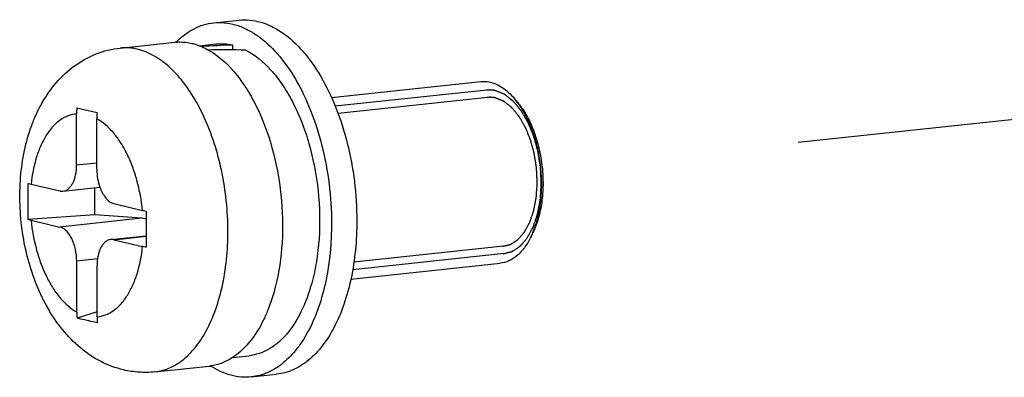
# Model space of a CAD drawing. Header units: millimetres. Extents: x 0 to 2731, y -3524 to -2222.
# Tile 133 of 221: x 1887.99 to 1904.17, y -3279.37 to -3273.49. Entities that reach past the tile are written whole.
import ezdxf

# ---------------------------------------------------------------- set-up
doc = ezdxf.new("R2010")
doc.units = ezdxf.units.MM
doc.header["$LTSCALE"] = 46.255
doc.linetypes.add('DASHED', pattern=[0.2, 0.1, -0.1])
doc.layers.add('00_COMPONENTS', color=7, linetype='CONTINUOUS')
doc.layers.add('50_ALL_DETAILS', color=7, linetype='CONTINUOUS')

msp = doc.modelspace()

# ---------------------------------------------------------------- linework, layer by layer
at = {"layer": '00_COMPONENTS', "color": 7}
for p, q in [((1891.181, -3273.545), (1891.597, -3273.501)), ((1889.645, -3273.96), (1890.542, -3273.864)), ((1890.947, -3273.922), (1891.218, -3273.893)), ((1891.488, -3273.911), (1891.488, -3273.991)), ((1893.117, -3274.772), (1895.571, -3274.511)), ((1896.203, -3274.89), (1896.147, -3274.82)), ((1888.932, -3274.941), (1889.097, -3274.98)), ((1889.097, -3274.98), (1889.265, -3275.019)), ((1888.929, -3275.879), (1888.928, -3275.042)), ((1889.262, -3275.957), (1889.261, -3275.12)), ((1888.18, -3276.197), (1888.651, -3276.307)), ((1888.703, -3276.311), (1889.311, -3276.246)), ((1889.23, -3276.698), (1889.23, -3276.255)), ((1889.541, -3276.516), (1890.012, -3276.627)), ((1889.23, -3276.698), (1888.128, -3276.776)), ((1889.997, -3276.757), (1889.23, -3276.698)), ((1888.18, -3276.789), (1888.652, -3276.9)), ((1889.489, -3277.105), (1890.071, -3277.043)), ((1896.426, -3276.991), (1896.387, -3277.071)), ((1889.541, -3277.109), (1890.012, -3277.219)), ((1888.931, -3278.296), (1888.93, -3277.459)), ((1889.265, -3278.374), (1889.264, -3277.537)), ((1893.435, -3277.755), (1895.888, -3277.494)), ((1889.264, -3278.292), (1888.935, -3278.396)), ((1891.492, -3279.043), (1891.762, -3279.014)), ((1890.21, -3279.28), (1891.108, -3279.184)), ((1891.799, -3279.362), (1892.215, -3279.318))]:
    msp.add_line(p, q, dxfattribs=at)
at = {"layer": '00_COMPONENTS', "color": 4}
for p, q in [((1895.67, -3274.651), (1893.179, -3274.916)), ((1895.683, -3274.771), (1893.224, -3275.033)), ((1888.929, -3275.879), (1889.262, -3275.843)), ((1889.997, -3276.757), (1888.652, -3276.9)), ((1889.541, -3277.109), (1890.071, -3277.052)), ((1895.943, -3277.216), (1893.484, -3277.478)), ((1889.272, -3277.423), (1888.93, -3277.459)), ((1895.955, -3277.336), (1893.464, -3277.601))]:
    msp.add_line(p, q, dxfattribs=at)
at = {"layer": '00_COMPONENTS', "color": 7}
for centre, radius, start, end in [((1890.628, -3274.665), 0.806, 94.6824, 96.0705), ((1890.151, -3275.04), 1.223, 175.3432, 180.0511), ((1890.484, -3275.119), 1.223, 175.3432, 180.0511), ((1915.495, -3276.905), 25.424, 179.401, 180.311), ((1911.434, -3276.954), 21.363, 180.2384, 180.7445), ((1895.078, -3276.434), 1.456, 337.5819, 337.8692), ((1890.123, -3278.295), 1.192, 180.045, 184.8355), ((1890.456, -3278.374), 1.192, 180.045, 184.8355), ((1891.023, -3278.383), 0.806, 276.0706, 277.3964), ((1891.898, -3277.986), 1.423, 237.1594, 237.3895)]:
    msp.add_arc(centre, radius, start, end, dxfattribs=at)
for centre, major_axis, ratio, start_param, end_param in [((1891.49, -3276.453), (7.139, 0.309), 0.355602, 1.555747, 1.626502), ((1890.603, -3276.548), (7.139, 0.309), 0.355602, 1.399775, 1.486305), ((1889.997, -3277.251), (0.456, -0.27), 0.911488, 1.922043, 2.066299)]:
    msp.add_ellipse(centre, major_axis=major_axis, ratio=ratio, start_param=start_param, end_param=end_param, dxfattribs=at)
for points, knots in [([(1891.181, -3273.545), (1891.24, -3273.539), (1891.36, -3273.538), (1891.541, -3273.573), (1891.721, -3273.644), (1891.964, -3273.788), (1892.252, -3274.057), (1892.546, -3274.479), (1892.791, -3274.992), (1892.974, -3275.573), (1893.089, -3276.195), (1893.116, -3276.621), (1893.116, -3276.835)], [0, 0, 0, 0, 0.042364, 0.085883, 0.131569, 0.180207, 0.287977, 0.410865, 0.54738, 0.694164, 0.846719, 1, 1, 1, 1]), ([(1891.597, -3273.501), (1891.655, -3273.494), (1891.776, -3273.494), (1891.957, -3273.529), (1892.137, -3273.6), (1892.38, -3273.744), (1892.667, -3274.013), (1892.962, -3274.435), (1893.206, -3274.948), (1893.39, -3275.528), (1893.505, -3276.15), (1893.532, -3276.577), (1893.532, -3276.791)], [0, 0, 0, 0, 0.042364, 0.085883, 0.131569, 0.180207, 0.287977, 0.410865, 0.54738, 0.694164, 0.846719, 1, 1, 1, 1]), ([(1890.562, -3273.862), (1890.648, -3273.775), (1890.794, -3273.663), (1891.014, -3273.574), (1891.125, -3273.551), (1891.181, -3273.545)], [0, 0, 0, 0, 0.520595, 0.763195, 1, 1, 1, 1]), ([(1890.562, -3273.862), (1890.583, -3273.861), (1890.671, -3273.857), (1890.758, -3273.868), (1890.822, -3273.883)], [0, 0, 0, 0, 0.247196, 1, 1, 1, 1]), ([(1889.701, -3279.247), (1889.57, -3279.217), (1889.314, -3279.12), (1888.976, -3278.891), (1888.689, -3278.595), (1888.453, -3278.247), (1888.264, -3277.857), (1888.124, -3277.435), (1888.032, -3276.991), (1887.99, -3276.537), (1888, -3276.085), (1888.062, -3275.648), (1888.16, -3275.3), (1888.267, -3275.04), (1888.392, -3274.796), (1888.587, -3274.517), (1888.886, -3274.238), (1889.243, -3274.04), (1889.51, -3273.974), (1889.645, -3273.96)], [0, 0, 0, 0, 0.059599, 0.11915, 0.179293, 0.240908, 0.304557, 0.370214, 0.437273, 0.504742, 0.571519, 0.636689, 0.699782, 0.730593, 0.760987, 0.82088, 0.88038, 0.940067, 1, 1, 1, 1]), ([(1890.822, -3273.883), (1890.833, -3273.885), (1890.875, -3273.896), (1890.917, -3273.909), (1890.947, -3273.921)], [0, 0, 0, 0, 0.246421, 1, 1, 1, 1]), ([(1890.947, -3273.921), (1890.96, -3273.926), (1891.011, -3273.947), (1891.06, -3273.971), (1891.096, -3273.992)], [0, 0, 0, 0, 0.244825, 1, 1, 1, 1]), ([(1891.096, -3273.992), (1891.256, -3274.083), (1891.477, -3274.283), (1891.716, -3274.609), (1891.824, -3274.801), (1891.875, -3274.904)], [0, 0, 0, 0, 0.455547, 0.717299, 1, 1, 1, 1]), ([(1891.218, -3273.893), (1891.262, -3273.888), (1891.353, -3273.886), (1891.443, -3273.9), (1891.488, -3273.911)], [0, 0, 0, 0, 0.495077, 1, 1, 1, 1]), ([(1891.71, -3273.994), (1891.865, -3274.074), (1892.081, -3274.257), (1892.316, -3274.562), (1892.423, -3274.743), (1892.474, -3274.84)], [0, 0, 0, 0, 0.454531, 0.716393, 1, 1, 1, 1]), ([(1895.571, -3274.511), (1895.584, -3274.51), (1895.636, -3274.506), (1895.69, -3274.512), (1895.728, -3274.521)], [0, 0, 0, 0, 0.247354, 1, 1, 1, 1]), ([(1895.728, -3274.521), (1895.766, -3274.53), (1895.842, -3274.558), (1895.95, -3274.623), (1896.054, -3274.711), (1896.117, -3274.782), (1896.147, -3274.82)], [0, 0, 0, 0, 0.221413, 0.459856, 0.718835, 1, 1, 1, 1]), ([(1896.147, -3274.82), (1896.152, -3274.826), (1896.17, -3274.849), (1896.187, -3274.873), (1896.2, -3274.892)], [0, 0, 0, 0, 0.246123, 1, 1, 1, 1]), ([(1891.875, -3274.904), (1891.985, -3275.124), (1892.163, -3275.605), (1892.306, -3276.367), (1892.326, -3277.141), (1892.253, -3277.649), (1892.192, -3277.888)], [0, 0, 0, 0, 0.242241, 0.5, 0.757759, 1, 1, 1, 1]), ([(1892.474, -3274.84), (1892.529, -3274.947), (1892.631, -3275.172), (1892.794, -3275.656), (1892.917, -3276.302), (1892.932, -3276.959), (1892.875, -3277.466), (1892.823, -3277.708), (1892.791, -3277.824)], [0, 0, 0, 0, 0.117775, 0.24169, 0.5, 0.75831, 0.882225, 1, 1, 1, 1]), ([(1896.2, -3274.892), (1896.247, -3274.96), (1896.332, -3275.109), (1896.432, -3275.356), (1896.507, -3275.626), (1896.553, -3275.91), (1896.569, -3276.198), (1896.554, -3276.478), (1896.509, -3276.741), (1896.457, -3276.906), (1896.426, -3276.983)], [0, 0, 0, 0, 0.113607, 0.236606, 0.366336, 0.499593, 0.632906, 0.762801, 0.88606, 1, 1, 1, 1]), ([(1896.203, -3274.89), (1896.253, -3274.955), (1896.346, -3275.1), (1896.454, -3275.346), (1896.534, -3275.621), (1896.582, -3275.912), (1896.597, -3276.207), (1896.576, -3276.492), (1896.522, -3276.755), (1896.462, -3276.917), (1896.426, -3276.991)], [0, 0, 0, 0, 0.111528, 0.234201, 0.364978, 0.5, 0.635023, 0.7658, 0.888472, 1, 1, 1, 1]), ([(1888.703, -3276.311), (1888.719, -3276.309), (1888.752, -3276.3), (1888.796, -3276.272), (1888.835, -3276.231), (1888.881, -3276.156), (1888.919, -3276.037), (1888.929, -3275.934), (1888.929, -3275.879)], [0, 0, 0, 0, 0.090832, 0.187472, 0.29424, 0.413318, 0.687749, 1, 1, 1, 1]), ([(1889.262, -3275.957), (1889.262, -3276.007), (1889.27, -3276.105), (1889.294, -3276.201), (1889.311, -3276.246)], [0, 0, 0, 0, 0.505754, 1, 1, 1, 1]), ([(1888.128, -3276.183), (1888.126, -3276.282), (1888.125, -3276.48), (1888.127, -3276.677), (1888.128, -3276.776)], [0, 0, 0, 0, 0.500239, 1, 1, 1, 1]), ([(1888.128, -3276.183), (1888.132, -3276.184), (1888.149, -3276.189), (1888.166, -3276.194), (1888.18, -3276.197)], [0, 0, 0, 0, 0.235917, 1, 1, 1, 1]), ([(1889.311, -3276.246), (1889.323, -3276.281), (1889.351, -3276.345), (1889.405, -3276.427), (1889.468, -3276.487), (1889.517, -3276.51), (1889.541, -3276.516)], [0, 0, 0, 0, 0.299398, 0.567591, 0.799959, 1, 1, 1, 1]), ([(1888.651, -3276.307), (1888.655, -3276.308), (1888.673, -3276.312), (1888.69, -3276.312), (1888.703, -3276.311)], [0, 0, 0, 0, 0.2545, 1, 1, 1, 1]), ([(1888.18, -3276.789), (1888.176, -3276.788), (1888.158, -3276.784), (1888.141, -3276.779), (1888.128, -3276.776)], [0, 0, 0, 0, 0.263987, 1, 1, 1, 1]), ([(1890.012, -3276.627), (1890.017, -3276.628), (1890.037, -3276.632), (1890.057, -3276.636), (1890.072, -3276.639)], [0, 0, 0, 0, 0.238349, 1, 1, 1, 1]), ([(1888.93, -3277.459), (1888.93, -3277.394), (1888.916, -3277.267), (1888.867, -3277.119), (1888.81, -3277.02), (1888.762, -3276.963), (1888.71, -3276.921), (1888.671, -3276.904), (1888.652, -3276.9)], [0, 0, 0, 0, 0.294945, 0.573854, 0.699077, 0.811711, 0.91141, 1, 1, 1, 1]), ([(1893.116, -3276.835), (1893.116, -3276.999), (1893.101, -3277.319), (1893.032, -3277.782), (1892.917, -3278.207), (1892.761, -3278.581), (1892.566, -3278.893), (1892.338, -3279.136), (1892.12, -3279.275), (1891.938, -3279.34), (1891.845, -3279.357), (1891.799, -3279.362)], [0, 0, 0, 0, 0.15955, 0.31225, 0.455402, 0.586961, 0.705884, 0.812513, 0.909035, 0.9549, 1, 1, 1, 1]), ([(1893.532, -3276.791), (1893.532, -3276.954), (1893.517, -3277.275), (1893.447, -3277.738), (1893.333, -3278.162), (1893.176, -3278.536), (1892.982, -3278.849), (1892.754, -3279.092), (1892.535, -3279.231), (1892.353, -3279.296), (1892.261, -3279.313), (1892.215, -3279.318)], [0, 0, 0, 0, 0.15955, 0.31225, 0.455402, 0.586961, 0.705884, 0.812513, 0.909035, 0.9549, 1, 1, 1, 1]), ([(1896.387, -3277.071), (1896.358, -3277.13), (1896.294, -3277.238), (1896.174, -3277.371), (1896.038, -3277.461), (1895.937, -3277.489), (1895.888, -3277.494)], [0, 0, 0, 0, 0.289826, 0.548722, 0.781857, 1, 1, 1, 1]), ([(1896.423, -3276.99), (1896.42, -3276.996), (1896.409, -3277.024), (1896.396, -3277.051), (1896.387, -3277.071)], [0, 0, 0, 0, 0.253896, 1, 1, 1, 1]), ([(1889.489, -3277.105), (1889.473, -3277.107), (1889.441, -3277.116), (1889.397, -3277.144), (1889.358, -3277.185), (1889.311, -3277.26), (1889.273, -3277.379), (1889.264, -3277.482), (1889.264, -3277.537)], [0, 0, 0, 0, 0.090832, 0.187472, 0.29424, 0.413318, 0.687749, 1, 1, 1, 1]), ([(1889.541, -3277.109), (1889.537, -3277.108), (1889.52, -3277.104), (1889.502, -3277.104), (1889.489, -3277.105)], [0, 0, 0, 0, 0.2545, 1, 1, 1, 1]), ([(1890.073, -3277.232), (1890.068, -3277.231), (1890.047, -3277.227), (1890.027, -3277.223), (1890.012, -3277.219)], [0, 0, 0, 0, 0.261549, 1, 1, 1, 1]), ([(1892.192, -3277.888), (1892.16, -3278.016), (1892.1, -3278.203), (1891.997, -3278.435), (1891.841, -3278.72), (1891.663, -3278.931), (1891.492, -3279.043)], [0, 0, 0, 0, 0.289402, 0.424751, 0.55343, 1, 1, 1, 1]), ([(1892.791, -3277.824), (1892.746, -3277.986), (1892.639, -3278.283), (1892.435, -3278.608), (1892.242, -3278.803), (1892.091, -3278.911), (1891.93, -3278.984), (1891.818, -3279.008), (1891.762, -3279.014)], [0, 0, 0, 0, 0.3024, 0.566338, 0.684481, 0.794666, 0.898925, 1, 1, 1, 1]), ([(1889.1, -3278.435), (1889.086, -3278.432), (1889.031, -3278.419), (1888.976, -3278.406), (1888.935, -3278.396)], [0, 0, 0, 0, 0.251904, 1, 1, 1, 1]), ([(1889.269, -3278.474), (1889.255, -3278.471), (1889.198, -3278.458), (1889.142, -3278.445), (1889.1, -3278.435)], [0, 0, 0, 0, 0.2521, 1, 1, 1, 1]), ([(1891.492, -3279.043), (1891.436, -3279.08), (1891.319, -3279.141), (1891.19, -3279.174), (1891.127, -3279.182)], [0, 0, 0, 0, 0.510093, 1, 1, 1, 1]), ([(1891.799, -3279.362), (1891.744, -3279.368), (1891.631, -3279.369), (1891.399, -3279.328), (1891.234, -3279.25), (1891.131, -3279.185)], [0, 0, 0, 0, 0.236945, 0.479622, 1, 1, 1, 1]), ([(1890.21, -3279.28), (1890.125, -3279.289), (1889.954, -3279.292), (1889.784, -3279.267), (1889.701, -3279.247)], [0, 0, 0, 0, 0.500523, 1, 1, 1, 1])]:
    msp.add_open_spline(points, degree=3, knots=knots, dxfattribs=at)
at = {"layer": '00_COMPONENTS', "color": 4}
for points, knots in [([(1889.925, -3273.978), (1889.879, -3273.967), (1889.785, -3273.953), (1889.691, -3273.955), (1889.645, -3273.96)], [0, 0, 0, 0, 0.504934, 1, 1, 1, 1]), ([(1890.21, -3279.28), (1890.255, -3279.275), (1890.345, -3279.257), (1890.523, -3279.191), (1890.735, -3279.047), (1890.953, -3278.797), (1891.134, -3278.475), (1891.274, -3278.093), (1891.37, -3277.663), (1891.417, -3277.198), (1891.416, -3276.714), (1891.364, -3276.227), (1891.266, -3275.753), (1891.123, -3275.308), (1890.94, -3274.906), (1890.723, -3274.56), (1890.479, -3274.282), (1890.215, -3274.081), (1890.02, -3274), (1889.925, -3273.978)], [0, 0, 0, 0, 0.021347, 0.043106, 0.089189, 0.140588, 0.198304, 0.26232, 0.331888, 0.405754, 0.482334, 0.559857, 0.636487, 0.710451, 0.780156, 0.844337, 0.90223, 0.953794, 1, 1, 1, 1]), ([(1895.811, -3274.661), (1895.808, -3274.66), (1895.802, -3274.659), (1895.793, -3274.657), (1895.788, -3274.656), (1895.784, -3274.655), (1895.779, -3274.655), (1895.772, -3274.653), (1895.765, -3274.652), (1895.76, -3274.652), (1895.757, -3274.651), (1895.751, -3274.651), (1895.744, -3274.65), (1895.738, -3274.65), (1895.733, -3274.649), (1895.728, -3274.65), (1895.722, -3274.649), (1895.715, -3274.649), (1895.709, -3274.649), (1895.706, -3274.649), (1895.701, -3274.649), (1895.694, -3274.65), (1895.687, -3274.65), (1895.682, -3274.65), (1895.679, -3274.651), (1895.673, -3274.651), (1895.665, -3274.652), (1895.659, -3274.653), (1895.655, -3274.653)], [0, 0, 0, 0, 0.0625, 0.125, 0.15625, 0.171875, 0.1875, 0.25, 0.3125, 0.328125, 0.34375, 0.375, 0.4375, 0.46875, 0.5, 0.53125, 0.5625, 0.625, 0.65625, 0.671875, 0.6875, 0.75, 0.8125, 0.828125, 0.84375, 0.875, 0.9375, 1, 1, 1, 1]), ([(1895.939, -3277.338), (1895.95, -3277.335), (1895.967, -3277.331), (1895.989, -3277.325), (1896.005, -3277.321), (1896.022, -3277.317), (1896.036, -3277.314), (1896.047, -3277.311), (1896.055, -3277.309), (1896.062, -3277.307), (1896.068, -3277.306), (1896.071, -3277.305), (1896.074, -3277.304), (1896.076, -3277.304), (1896.078, -3277.303), (1896.079, -3277.303), (1896.08, -3277.303), (1896.08, -3277.303), (1896.081, -3277.302), (1896.082, -3277.301), (1896.085, -3277.3), (1896.088, -3277.298), (1896.092, -3277.295), (1896.097, -3277.292), (1896.103, -3277.288), (1896.111, -3277.283), (1896.122, -3277.276), (1896.135, -3277.267), (1896.15, -3277.257), (1896.163, -3277.249), (1896.174, -3277.242), (1896.181, -3277.237), (1896.189, -3277.232), (1896.196, -3277.227), (1896.201, -3277.224), (1896.205, -3277.221), (1896.208, -3277.219), (1896.211, -3277.218), (1896.212, -3277.217), (1896.213, -3277.216), (1896.214, -3277.216), (1896.214, -3277.215), (1896.215, -3277.215), (1896.215, -3277.214), (1896.217, -3277.212), (1896.221, -3277.208), (1896.227, -3277.201), (1896.233, -3277.193), (1896.243, -3277.182), (1896.254, -3277.169), (1896.268, -3277.153), (1896.282, -3277.138), (1896.295, -3277.122), (1896.307, -3277.109), (1896.315, -3277.099), (1896.32, -3277.094), (1896.323, -3277.09), (1896.326, -3277.087), (1896.328, -3277.084), (1896.33, -3277.082), (1896.331, -3277.081), (1896.332, -3277.079), (1896.333, -3277.077), (1896.334, -3277.075), (1896.337, -3277.07), (1896.341, -3277.062), (1896.347, -3277.051), (1896.353, -3277.041), (1896.36, -3277.027), (1896.37, -3277.01), (1896.381, -3276.989), (1896.393, -3276.968), (1896.402, -3276.951), (1896.41, -3276.937), (1896.414, -3276.928), (1896.418, -3276.921), (1896.421, -3276.916), (1896.423, -3276.912), (1896.425, -3276.908), (1896.426, -3276.906), (1896.427, -3276.904), (1896.428, -3276.903), (1896.429, -3276.901), (1896.429, -3276.899), (1896.43, -3276.897), (1896.432, -3276.893), (1896.433, -3276.888), (1896.436, -3276.879), (1896.44, -3276.869), (1896.445, -3276.853), (1896.452, -3276.832), (1896.461, -3276.808), (1896.469, -3276.783), (1896.478, -3276.758), (1896.485, -3276.738), (1896.489, -3276.724), (1896.492, -3276.715), (1896.494, -3276.709), (1896.496, -3276.703), (1896.498, -3276.699), (1896.499, -3276.695), (1896.499, -3276.694), (1896.5, -3276.693), (1896.5, -3276.692), (1896.5, -3276.69), (1896.501, -3276.687), (1896.502, -3276.682), (1896.503, -3276.676), (1896.505, -3276.667), (1896.507, -3276.655), (1896.51, -3276.641), (1896.513, -3276.622), (1896.518, -3276.599), (1896.523, -3276.571), (1896.529, -3276.542), (1896.533, -3276.519), (1896.537, -3276.5), (1896.539, -3276.486), (1896.542, -3276.474), (1896.544, -3276.465), (1896.545, -3276.458), (1896.546, -3276.452), (1896.546, -3276.447), (1896.547, -3276.442), (1896.547, -3276.435), (1896.548, -3276.425), (1896.549, -3276.413), (1896.55, -3276.392), (1896.552, -3276.367), (1896.554, -3276.337), (1896.556, -3276.306), (1896.558, -3276.276), (1896.559, -3276.251), (1896.561, -3276.231), (1896.561, -3276.218), (1896.562, -3276.208), (1896.563, -3276.201), (1896.563, -3276.196), (1896.563, -3276.193), (1896.563, -3276.191), (1896.563, -3276.188), (1896.563, -3276.183), (1896.562, -3276.177), (1896.562, -3276.167), (1896.561, -3276.153), (1896.56, -3276.138), (1896.56, -3276.117), (1896.558, -3276.091), (1896.557, -3276.06), (1896.555, -3276.028), (1896.554, -3276.002), (1896.553, -3275.982), (1896.552, -3275.966), (1896.552, -3275.953), (1896.551, -3275.942), (1896.551, -3275.936), (1896.551, -3275.931), (1896.551, -3275.929), (1896.551, -3275.926), (1896.55, -3275.923), (1896.549, -3275.918), (1896.548, -3275.911), (1896.547, -3275.901), (1896.545, -3275.888), (1896.541, -3275.867), (1896.537, -3275.842), (1896.532, -3275.811), (1896.528, -3275.78), (1896.523, -3275.749), (1896.518, -3275.718), (1896.514, -3275.695), (1896.512, -3275.679), (1896.511, -3275.673), (1896.51, -3275.668), (1896.509, -3275.662), (1896.507, -3275.656), (1896.505, -3275.649), (1896.503, -3275.64), (1896.499, -3275.627), (1896.496, -3275.613), (1896.49, -3275.594), (1896.484, -3275.57), (1896.476, -3275.541), (1896.468, -3275.512), (1896.461, -3275.488), (1896.456, -3275.468), (1896.452, -3275.454), (1896.449, -3275.442), (1896.446, -3275.432), (1896.444, -3275.426), (1896.443, -3275.421), (1896.442, -3275.418), (1896.442, -3275.416), (1896.441, -3275.414), (1896.439, -3275.41), (1896.437, -3275.404), (1896.433, -3275.395), (1896.429, -3275.384), (1896.421, -3275.366), (1896.412, -3275.344), (1896.401, -3275.317), (1896.39, -3275.29), (1896.379, -3275.264), (1896.37, -3275.241), (1896.363, -3275.223), (1896.358, -3275.212), (1896.355, -3275.203), (1896.352, -3275.198), (1896.351, -3275.193), (1896.349, -3275.191), (1896.349, -3275.188), (1896.348, -3275.187), (1896.347, -3275.185), (1896.346, -3275.183), (1896.344, -3275.181), (1896.342, -3275.177), (1896.339, -3275.172), (1896.336, -3275.166), (1896.332, -3275.159), (1896.326, -3275.149), (1896.317, -3275.134), (1896.306, -3275.115), (1896.292, -3275.092), (1896.279, -3275.069), (1896.268, -3275.049), (1896.259, -3275.034), (1896.252, -3275.022), (1896.245, -3275.011), (1896.24, -3275.002), (1896.237, -3274.996), (1896.236, -3274.994), (1896.235, -3274.992), (1896.233, -3274.99), (1896.232, -3274.988), (1896.23, -3274.986), (1896.227, -3274.983), (1896.224, -3274.979), (1896.22, -3274.975), (1896.215, -3274.968), (1896.206, -3274.958), (1896.193, -3274.942), (1896.178, -3274.924), (1896.163, -3274.905), (1896.147, -3274.887), (1896.135, -3274.872), (1896.124, -3274.859), (1896.117, -3274.85), (1896.11, -3274.843), (1896.106, -3274.837), (1896.104, -3274.835), (1896.103, -3274.834), (1896.102, -3274.833), (1896.102, -3274.833), (1896.101, -3274.832), (1896.099, -3274.831), (1896.096, -3274.828), (1896.093, -3274.826), (1896.089, -3274.822), (1896.083, -3274.818), (1896.076, -3274.813), (1896.068, -3274.806), (1896.059, -3274.8), (1896.048, -3274.791), (1896.034, -3274.78), (1896.018, -3274.767), (1896.004, -3274.756), (1895.993, -3274.747), (1895.984, -3274.741), (1895.977, -3274.735), (1895.972, -3274.731), (1895.968, -3274.728), (1895.964, -3274.725), (1895.962, -3274.723), (1895.96, -3274.722), (1895.96, -3274.722), (1895.959, -3274.721), (1895.958, -3274.721), (1895.957, -3274.72), (1895.955, -3274.72), (1895.953, -3274.719), (1895.95, -3274.718), (1895.946, -3274.716), (1895.94, -3274.714), (1895.933, -3274.711), (1895.924, -3274.707), (1895.913, -3274.702), (1895.898, -3274.696), (1895.881, -3274.689), (1895.864, -3274.682), (1895.84, -3274.673), (1895.823, -3274.665), (1895.811, -3274.661)], [0, 0, 0, 0, 0.015625, 0.023438, 0.03125, 0.039062, 0.046875, 0.050781, 0.054688, 0.058594, 0.060547, 0.0625, 0.063477, 0.064453, 0.06543, 0.065918, 0.066406, 0.06665, 0.066895, 0.067383, 0.068359, 0.070312, 0.072266, 0.074219, 0.078125, 0.082031, 0.085938, 0.09375, 0.101562, 0.109375, 0.113281, 0.117188, 0.121094, 0.125, 0.126953, 0.128906, 0.130859, 0.131836, 0.132812, 0.133057, 0.133301, 0.133545, 0.133789, 0.134277, 0.134766, 0.136719, 0.140625, 0.144531, 0.148438, 0.15625, 0.164062, 0.171875, 0.179688, 0.1875, 0.191406, 0.193359, 0.195312, 0.197266, 0.198242, 0.199219, 0.200195, 0.200684, 0.201172, 0.202148, 0.203125, 0.207031, 0.210938, 0.214844, 0.21875, 0.226562, 0.234375, 0.242188, 0.25, 0.253906, 0.257812, 0.259766, 0.261719, 0.263672, 0.264648, 0.265625, 0.266113, 0.266602, 0.26709, 0.267578, 0.268555, 0.269531, 0.271484, 0.273438, 0.277344, 0.28125, 0.289062, 0.296875, 0.304688, 0.3125, 0.320312, 0.324219, 0.326172, 0.328125, 0.330078, 0.332031, 0.33252, 0.333008, 0.333252, 0.333496, 0.333984, 0.334961, 0.335938, 0.337891, 0.339844, 0.34375, 0.347656, 0.351562, 0.359375, 0.367188, 0.375, 0.382812, 0.386719, 0.390625, 0.394531, 0.396484, 0.398438, 0.400391, 0.401367, 0.402344, 0.404297, 0.40625, 0.410156, 0.414062, 0.421875, 0.429688, 0.4375, 0.445312, 0.453125, 0.457031, 0.460938, 0.462891, 0.464844, 0.46582, 0.466797, 0.467285, 0.467773, 0.46875, 0.470703, 0.472656, 0.476562, 0.480469, 0.484375, 0.492188, 0.5, 0.507812, 0.515625, 0.519531, 0.523438, 0.527344, 0.529297, 0.53125, 0.532227, 0.532715, 0.533203, 0.53418, 0.535156, 0.537109, 0.539062, 0.542969, 0.546875, 0.554688, 0.5625, 0.570312, 0.578125, 0.585938, 0.59375, 0.595703, 0.597656, 0.598633, 0.599609, 0.601562, 0.603516, 0.605469, 0.609375, 0.613281, 0.617188, 0.625, 0.632812, 0.640625, 0.648438, 0.652344, 0.65625, 0.660156, 0.662109, 0.664062, 0.665039, 0.666016, 0.666504, 0.666992, 0.667969, 0.669922, 0.671875, 0.675781, 0.679688, 0.6875, 0.695312, 0.703125, 0.710938, 0.71875, 0.722656, 0.726562, 0.728516, 0.730469, 0.731445, 0.732422, 0.73291, 0.733398, 0.733887, 0.734375, 0.735352, 0.736328, 0.738281, 0.740234, 0.742188, 0.746094, 0.75, 0.757812, 0.765625, 0.773438, 0.78125, 0.785156, 0.789062, 0.792969, 0.796875, 0.797852, 0.798828, 0.799316, 0.799805, 0.800781, 0.801758, 0.802734, 0.804688, 0.806641, 0.808594, 0.8125, 0.820312, 0.828125, 0.835938, 0.84375, 0.851562, 0.855469, 0.859375, 0.863281, 0.865234, 0.866211, 0.866455, 0.866699, 0.866943, 0.867188, 0.868164, 0.869141, 0.871094, 0.873047, 0.875, 0.878906, 0.882812, 0.886719, 0.890625, 0.898438, 0.90625, 0.914062, 0.917969, 0.921875, 0.925781, 0.927734, 0.929688, 0.931641, 0.932617, 0.933105, 0.93335, 0.933594, 0.934082, 0.93457, 0.935547, 0.936523, 0.9375, 0.939453, 0.941406, 0.945312, 0.949219, 0.953125, 0.960938, 0.96875, 0.976562, 0.984375, 1, 1, 1, 1]), ([(1895.811, -3274.78), (1895.809, -3274.779), (1895.803, -3274.778), (1895.795, -3274.776), (1895.79, -3274.775), (1895.787, -3274.775), (1895.782, -3274.774), (1895.776, -3274.773), (1895.769, -3274.772), (1895.765, -3274.772), (1895.762, -3274.771), (1895.756, -3274.771), (1895.75, -3274.77), (1895.745, -3274.77), (1895.74, -3274.769), (1895.736, -3274.77), (1895.73, -3274.769), (1895.724, -3274.769), (1895.719, -3274.769), (1895.716, -3274.769), (1895.711, -3274.769), (1895.705, -3274.77), (1895.698, -3274.77), (1895.694, -3274.77), (1895.691, -3274.771), (1895.686, -3274.771), (1895.678, -3274.772), (1895.672, -3274.773), (1895.669, -3274.773)], [0, 0, 0, 0, 0.0625, 0.125, 0.15625, 0.171875, 0.1875, 0.25, 0.3125, 0.328125, 0.34375, 0.375, 0.4375, 0.46875, 0.5, 0.53125, 0.5625, 0.625, 0.65625, 0.671875, 0.6875, 0.75, 0.8125, 0.828125, 0.84375, 0.875, 0.9375, 1, 1, 1, 1]), ([(1895.928, -3277.218), (1895.938, -3277.215), (1895.953, -3277.211), (1895.973, -3277.206), (1895.988, -3277.203), (1896.003, -3277.199), (1896.016, -3277.196), (1896.026, -3277.193), (1896.033, -3277.192), (1896.04, -3277.19), (1896.045, -3277.189), (1896.049, -3277.188), (1896.052, -3277.187), (1896.054, -3277.186), (1896.055, -3277.186), (1896.056, -3277.186), (1896.057, -3277.186), (1896.057, -3277.185), (1896.058, -3277.185), (1896.06, -3277.183), (1896.063, -3277.181), (1896.067, -3277.179), (1896.072, -3277.176), (1896.077, -3277.172), (1896.085, -3277.168), (1896.094, -3277.161), (1896.106, -3277.154), (1896.12, -3277.144), (1896.132, -3277.137), (1896.141, -3277.13), (1896.149, -3277.126), (1896.156, -3277.121), (1896.162, -3277.117), (1896.166, -3277.114), (1896.17, -3277.112), (1896.173, -3277.11), (1896.175, -3277.108), (1896.177, -3277.108), (1896.177, -3277.107), (1896.178, -3277.107), (1896.178, -3277.106), (1896.179, -3277.105), (1896.181, -3277.103), (1896.184, -3277.099), (1896.19, -3277.093), (1896.196, -3277.086), (1896.204, -3277.076), (1896.215, -3277.064), (1896.227, -3277.05), (1896.24, -3277.036), (1896.252, -3277.021), (1896.263, -3277.009), (1896.27, -3277.001), (1896.274, -3276.996), (1896.277, -3276.992), (1896.28, -3276.989), (1896.282, -3276.987), (1896.284, -3276.985), (1896.285, -3276.984), (1896.286, -3276.982), (1896.287, -3276.98), (1896.288, -3276.978), (1896.29, -3276.974), (1896.294, -3276.967), (1896.299, -3276.957), (1896.305, -3276.948), (1896.312, -3276.935), (1896.32, -3276.919), (1896.331, -3276.9), (1896.341, -3276.881), (1896.349, -3276.865), (1896.356, -3276.853), (1896.361, -3276.845), (1896.364, -3276.838), (1896.367, -3276.834), (1896.369, -3276.83), (1896.371, -3276.826), (1896.372, -3276.824), (1896.373, -3276.823), (1896.373, -3276.822), (1896.374, -3276.82), (1896.374, -3276.818), (1896.375, -3276.816), (1896.377, -3276.811), (1896.38, -3276.802), (1896.384, -3276.791), (1896.389, -3276.776), (1896.395, -3276.757), (1896.403, -3276.735), (1896.411, -3276.713), (1896.418, -3276.69), (1896.425, -3276.672), (1896.429, -3276.658), (1896.432, -3276.651), (1896.433, -3276.645), (1896.435, -3276.64), (1896.437, -3276.636), (1896.438, -3276.633), (1896.438, -3276.631), (1896.439, -3276.63), (1896.439, -3276.628), (1896.44, -3276.625), (1896.44, -3276.621), (1896.441, -3276.615), (1896.443, -3276.607), (1896.445, -3276.596), (1896.448, -3276.583), (1896.451, -3276.566), (1896.455, -3276.545), (1896.46, -3276.519), (1896.465, -3276.493), (1896.469, -3276.472), (1896.472, -3276.455), (1896.475, -3276.442), (1896.477, -3276.431), (1896.478, -3276.423), (1896.48, -3276.416), (1896.481, -3276.411), (1896.481, -3276.406), (1896.481, -3276.402), (1896.482, -3276.396), (1896.482, -3276.382), (1896.484, -3276.361), (1896.486, -3276.334), (1896.487, -3276.306), (1896.489, -3276.278), (1896.491, -3276.251), (1896.493, -3276.228), (1896.494, -3276.209), (1896.495, -3276.198), (1896.495, -3276.189), (1896.496, -3276.183), (1896.496, -3276.178), (1896.496, -3276.175), (1896.496, -3276.173), (1896.496, -3276.171), (1896.496, -3276.167), (1896.495, -3276.161), (1896.495, -3276.151), (1896.494, -3276.139), (1896.494, -3276.125), (1896.493, -3276.106), (1896.492, -3276.082), (1896.49, -3276.054), (1896.489, -3276.025), (1896.488, -3276.002), (1896.487, -3275.983), (1896.486, -3275.968), (1896.486, -3275.957), (1896.485, -3275.947), (1896.485, -3275.941), (1896.485, -3275.937), (1896.485, -3275.935), (1896.485, -3275.932), (1896.484, -3275.929), (1896.484, -3275.925), (1896.483, -3275.919), (1896.481, -3275.909), (1896.479, -3275.898), (1896.476, -3275.879), (1896.473, -3275.855), (1896.468, -3275.827), (1896.464, -3275.799), (1896.459, -3275.771), (1896.455, -3275.743), (1896.452, -3275.721), (1896.449, -3275.707), (1896.448, -3275.701), (1896.448, -3275.697), (1896.447, -3275.692), (1896.445, -3275.687), (1896.444, -3275.68), (1896.441, -3275.671), (1896.438, -3275.66), (1896.435, -3275.647), (1896.43, -3275.629), (1896.424, -3275.607), (1896.417, -3275.581), (1896.409, -3275.555), (1896.403, -3275.533), (1896.398, -3275.515), (1896.395, -3275.502), (1896.392, -3275.491), (1896.389, -3275.482), (1896.388, -3275.477), (1896.387, -3275.472), (1896.386, -3275.47), (1896.385, -3275.468), (1896.385, -3275.465), (1896.383, -3275.462), (1896.381, -3275.457), (1896.378, -3275.449), (1896.374, -3275.439), (1896.367, -3275.422), (1896.359, -3275.402), (1896.349, -3275.378), (1896.339, -3275.353), (1896.329, -3275.329), (1896.32, -3275.308), (1896.314, -3275.292), (1896.309, -3275.28), (1896.305, -3275.271), (1896.303, -3275.265), (1896.302, -3275.262), (1896.301, -3275.26), (1896.3, -3275.259), (1896.299, -3275.257), (1896.298, -3275.256), (1896.297, -3275.253), (1896.295, -3275.25), (1896.292, -3275.246), (1896.289, -3275.24), (1896.285, -3275.233), (1896.28, -3275.225), (1896.272, -3275.211), (1896.262, -3275.193), (1896.25, -3275.172), (1896.237, -3275.151), (1896.227, -3275.134), (1896.219, -3275.12), (1896.213, -3275.109), (1896.207, -3275.099), (1896.202, -3275.091), (1896.199, -3275.086), (1896.198, -3275.083), (1896.197, -3275.082), (1896.196, -3275.08), (1896.194, -3275.078), (1896.193, -3275.076), (1896.19, -3275.073), (1896.187, -3275.07), (1896.184, -3275.065), (1896.179, -3275.06), (1896.171, -3275.05), (1896.159, -3275.036), (1896.145, -3275.019), (1896.131, -3275.003), (1896.117, -3274.986), (1896.106, -3274.972), (1896.097, -3274.961), (1896.09, -3274.952), (1896.084, -3274.945), (1896.08, -3274.94), (1896.078, -3274.938), (1896.076, -3274.937), (1896.075, -3274.936), (1896.074, -3274.934), (1896.071, -3274.932), (1896.068, -3274.93), (1896.064, -3274.927), (1896.059, -3274.923), (1896.053, -3274.918), (1896.045, -3274.912), (1896.037, -3274.906), (1896.027, -3274.898), (1896.015, -3274.888), (1895.999, -3274.876), (1895.987, -3274.867), (1895.977, -3274.859), (1895.969, -3274.853), (1895.963, -3274.848), (1895.958, -3274.844), (1895.954, -3274.841), (1895.951, -3274.838), (1895.948, -3274.836), (1895.946, -3274.835), (1895.945, -3274.835), (1895.944, -3274.834), (1895.941, -3274.833), (1895.938, -3274.832), (1895.934, -3274.83), (1895.929, -3274.828), (1895.922, -3274.825), (1895.914, -3274.822), (1895.904, -3274.818), (1895.891, -3274.812), (1895.875, -3274.806), (1895.859, -3274.799), (1895.838, -3274.791), (1895.822, -3274.784), (1895.811, -3274.78)], [0, 0, 0, 0, 0.015625, 0.023438, 0.03125, 0.039062, 0.046875, 0.050781, 0.054688, 0.058594, 0.060547, 0.0625, 0.064453, 0.06543, 0.065918, 0.066406, 0.06665, 0.066895, 0.067383, 0.068359, 0.070312, 0.072266, 0.074219, 0.078125, 0.082031, 0.085938, 0.09375, 0.101562, 0.109375, 0.113281, 0.117188, 0.121094, 0.125, 0.126953, 0.128906, 0.130859, 0.131836, 0.132812, 0.133057, 0.133301, 0.133545, 0.133789, 0.134766, 0.136719, 0.140625, 0.144531, 0.148438, 0.15625, 0.164062, 0.171875, 0.179688, 0.1875, 0.191406, 0.193359, 0.195312, 0.197266, 0.198242, 0.199219, 0.200195, 0.200684, 0.201172, 0.202148, 0.203125, 0.207031, 0.210938, 0.214844, 0.21875, 0.226562, 0.234375, 0.242188, 0.25, 0.253906, 0.257812, 0.259766, 0.261719, 0.263672, 0.264648, 0.265625, 0.266113, 0.266602, 0.26709, 0.267578, 0.268555, 0.269531, 0.273438, 0.277344, 0.28125, 0.289062, 0.296875, 0.304688, 0.3125, 0.320312, 0.324219, 0.326172, 0.328125, 0.330078, 0.332031, 0.33252, 0.333008, 0.333496, 0.333984, 0.334961, 0.335938, 0.337891, 0.339844, 0.34375, 0.347656, 0.351562, 0.359375, 0.367188, 0.375, 0.382812, 0.386719, 0.390625, 0.394531, 0.396484, 0.398438, 0.400391, 0.401367, 0.402344, 0.404297, 0.40625, 0.414062, 0.421875, 0.429688, 0.4375, 0.445312, 0.453125, 0.457031, 0.460938, 0.462891, 0.464844, 0.46582, 0.466797, 0.467285, 0.467773, 0.46875, 0.470703, 0.472656, 0.476562, 0.480469, 0.484375, 0.492188, 0.5, 0.507812, 0.515625, 0.519531, 0.523438, 0.527344, 0.529297, 0.53125, 0.532227, 0.532715, 0.533203, 0.53418, 0.535156, 0.537109, 0.539062, 0.542969, 0.546875, 0.554688, 0.5625, 0.570312, 0.578125, 0.585938, 0.59375, 0.595703, 0.597656, 0.598633, 0.599609, 0.601562, 0.603516, 0.605469, 0.609375, 0.613281, 0.617188, 0.625, 0.632812, 0.640625, 0.648438, 0.652344, 0.65625, 0.660156, 0.662109, 0.664062, 0.665039, 0.666016, 0.666504, 0.666992, 0.667969, 0.669922, 0.671875, 0.675781, 0.679688, 0.6875, 0.695312, 0.703125, 0.710938, 0.71875, 0.722656, 0.726562, 0.730469, 0.731445, 0.732422, 0.73291, 0.733398, 0.733887, 0.734375, 0.735352, 0.736328, 0.738281, 0.740234, 0.742188, 0.746094, 0.75, 0.757812, 0.765625, 0.773438, 0.78125, 0.785156, 0.789062, 0.792969, 0.796875, 0.797852, 0.798828, 0.799316, 0.799805, 0.800781, 0.801758, 0.802734, 0.804688, 0.806641, 0.808594, 0.8125, 0.820312, 0.828125, 0.835938, 0.84375, 0.851562, 0.855469, 0.859375, 0.863281, 0.865234, 0.866211, 0.866699, 0.867188, 0.868164, 0.869141, 0.871094, 0.873047, 0.875, 0.878906, 0.882812, 0.886719, 0.890625, 0.898438, 0.90625, 0.914062, 0.917969, 0.921875, 0.925781, 0.927734, 0.929688, 0.931641, 0.932617, 0.933594, 0.934082, 0.93457, 0.935547, 0.9375, 0.939453, 0.941406, 0.945312, 0.949219, 0.953125, 0.960938, 0.96875, 0.976562, 0.984375, 1, 1, 1, 1]), ([(1888.928, -3275.042), (1888.881, -3275.046), (1888.787, -3275.068), (1888.656, -3275.139), (1888.536, -3275.246), (1888.429, -3275.386), (1888.339, -3275.555), (1888.238, -3275.824), (1888.196, -3276.045), (1888.18, -3276.197)], [0, 0, 0, 0, 0.094515, 0.193504, 0.300791, 0.41874, 0.548299, 0.68926, 1, 1, 1, 1]), ([(1890.012, -3276.627), (1889.995, -3276.46), (1889.95, -3276.215), (1889.85, -3275.906), (1889.759, -3275.695), (1889.653, -3275.507), (1889.502, -3275.302), (1889.362, -3275.176), (1889.261, -3275.12)], [0, 0, 0, 0, 0.288623, 0.427593, 0.560165, 0.684649, 0.799823, 1, 1, 1, 1]), ([(1888.18, -3276.789), (1888.197, -3276.956), (1888.242, -3277.201), (1888.342, -3277.51), (1888.433, -3277.721), (1888.539, -3277.909), (1888.69, -3278.114), (1888.83, -3278.24), (1888.931, -3278.296)], [0, 0, 0, 0, 0.288623, 0.427593, 0.560165, 0.684649, 0.799823, 1, 1, 1, 1]), ([(1889.265, -3278.374), (1889.311, -3278.37), (1889.405, -3278.348), (1889.537, -3278.277), (1889.657, -3278.17), (1889.763, -3278.03), (1889.854, -3277.861), (1889.955, -3277.592), (1889.997, -3277.371), (1890.012, -3277.219)], [0, 0, 0, 0, 0.094515, 0.193504, 0.300791, 0.41874, 0.548299, 0.68926, 1, 1, 1, 1])]:
    msp.add_open_spline(points, degree=3, knots=knots, dxfattribs=at)
at = {"layer": '50_ALL_DETAILS', "color": 7, "linetype": 'DASHED'}
msp.add_line((1914.581, -3274.05), (1896.595, -3275.953), dxfattribs=at)

doc.saveas('drawing.dxf')
